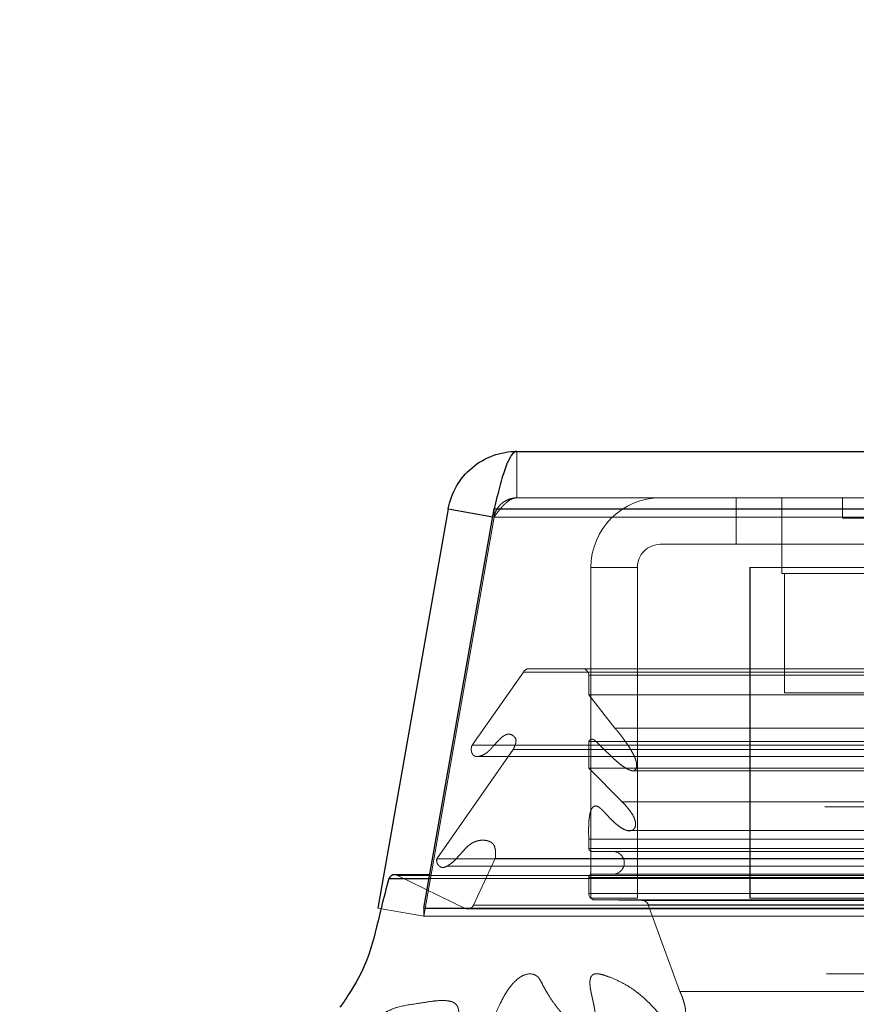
# Model space of a CAD drawing. Header units: inches. Extents: x 0.2 to 10.8, y 0.2 to 8.2.
# Tile 8 of 164: x 2.6681 to 2.7329, y 2.1793 to 2.2556. Entities that reach past the tile are written whole.
import ezdxf

# ---------------------------------------------------------------- set-up
doc = ezdxf.new("R2010")
doc.units = ezdxf.units.IN
doc.header["$MEASUREMENT"] = 0
doc.linetypes.add('HIDDEN', pattern=[0.07500000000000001, 0.05, -0.025])
doc.layers.add('DIMENSIONS', color=140, linetype='Continuous')
doc.styles.add('SLDTEXTSTYLE0', font='TXT', dxfattribs={"width": 0.7})
doc.dimstyles.new('SLDDIMSTYLE1', dxfattribs={"dimtxt": 0.0849609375, "dimasz": 0.13, "dimexe": 0, "dimexo": 0.0625, "dimgap": 0.021240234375, "dimtad": 0, "dimtih": 1, "dimtoh": 1, "dimlfac": 20, "dimrnd": 1e-09, "dimzin": 12, "dimdsep": 46, "dimtxsty": 'SLDTEXTSTYLE0', "dimsah": 1, "dimcen": 0.09, "dimadec": 0, "dimazin": 3, "dimtfac": 1, "dimtmove": 0, "dimatfit": 0, "dimfxl": 0, "dimfrac": 2, "dimtolj": 1, "dimtzin": 12, "dimarcsym": 0})

# ---------------------------------------------------------------- blocks, each defined once
blk = doc.blocks.new('_D_25')
at = {"layer": 'DIMENSIONS'}
for p, q in [((2.537712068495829, 2.179100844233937), (2.537712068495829, 2.429100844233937)), ((2.638548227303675, 2.179100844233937), (2.412712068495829, 2.179100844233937)), ((2.66703492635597, 2.083067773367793), (2.412712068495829, 2.083067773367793)), ((2.537712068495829, 1.863625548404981), (2.537712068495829, 2.083067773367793)), ((2.00551786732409, 1.86362553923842), (1.976987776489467, 1.86362553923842)), ((1.976987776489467, 1.86362553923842), (1.976987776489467, 1.728594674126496)), ((2.25798702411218, 1.86362553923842), (2.286517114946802, 1.86362553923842)), ((2.286517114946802, 1.86362553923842), (2.286517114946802, 1.728594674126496)), ((2.411159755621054, 1.863625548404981), (2.537712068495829, 1.863625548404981)), ((1.976987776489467, 1.728594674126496), (2.00551786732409, 1.728594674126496)), ((2.286517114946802, 1.728594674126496), (2.25798702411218, 1.728594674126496))]:
    blk.add_line(p, q, dxfattribs=at)
for points in [[(2.537712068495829, 2.179100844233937), (2.557712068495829, 2.309100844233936), (2.517712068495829, 2.309100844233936)], [(2.537712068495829, 2.083067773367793), (2.517712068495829, 1.953067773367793), (2.557712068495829, 1.953067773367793)]]:
    blk.add_solid(points, dxfattribs=at)
at = {"layer": 'DIMENSIONS', "char_height": 0.08333333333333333, "attachment_point": 1, "style": 'SLDTEXTSTYLE0'}
for s, insert in [('1.92', (2.00551787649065, 1.990067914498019)), ('48.8', (2.00551786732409, 1.83601698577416))]:
    blk.add_mtext(s, dxfattribs=dict(at, insert=insert))

msp = doc.modelspace()

# ---------------------------------------------------------------- linework, layer by layer
at = {"color": 7, "linetype": 'Continuous', "lineweight": 25}
for p, q in [((2.706600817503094, 2.222157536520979), (4.436780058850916, 2.222157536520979)), ((2.701282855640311, 2.217695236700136), (2.695832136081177, 2.18678266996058)), ((2.699383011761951, 2.18678266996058), (2.704833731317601, 2.217695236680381)), ((2.701282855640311, 2.217695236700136), (2.704726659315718, 2.217088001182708)), ((2.704833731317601, 2.217695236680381), (4.438547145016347, 2.217695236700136)), ((2.696677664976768, 2.189062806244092), (2.699785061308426, 2.189062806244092)), ((2.699838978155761, 2.189368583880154), (2.697138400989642, 2.189368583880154)), ((2.699383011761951, 2.18678266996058), (4.443997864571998, 2.18678266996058)), ((2.699383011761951, 2.18678266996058), (2.699383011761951, 2.186738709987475))]:
    msp.add_line(p, q, dxfattribs=at)
at = {"color": 7, "linetype": 'HIDDEN', "lineweight": 18}
for p, q in [((2.706600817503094, 2.218557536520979), (2.706600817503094, 2.222157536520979)), ((2.706600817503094, 2.218557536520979), (4.436780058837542, 2.218557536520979)), ((2.723582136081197, 2.214957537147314), (2.723582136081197, 2.218557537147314)), ((2.727132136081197, 2.218557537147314), (2.727132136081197, 2.214957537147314)), ((2.731819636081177, 2.218557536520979), (2.731819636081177, 2.216995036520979)), ((2.704833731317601, 2.217695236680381), (2.704833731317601, 2.21707010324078)), ((4.438547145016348, 2.217695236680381), (2.704833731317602, 2.217695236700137)), ((2.704828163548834, 2.217070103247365), (2.69937744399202, 2.186157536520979)), ((2.699383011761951, 2.186157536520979), (2.704833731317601, 2.21707010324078)), ((2.704726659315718, 2.217088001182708), (2.704828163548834, 2.217070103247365)), ((2.704833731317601, 2.21707010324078), (4.438547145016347, 2.217070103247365)), ((4.438547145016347, 2.21707010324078), (2.704833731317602, 2.217070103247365)), ((2.731819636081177, 2.216995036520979), (2.747444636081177, 2.216995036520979)), ((2.717732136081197, 2.214957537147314), (2.723582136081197, 2.214957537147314)), ((2.723582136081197, 2.214957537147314), (2.750582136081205, 2.214957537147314)), ((2.727132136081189, 2.214957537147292), (2.727132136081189, 2.212707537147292)), ((2.712332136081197, 2.187557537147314), (2.712332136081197, 2.213157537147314)), ((2.712332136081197, 2.213157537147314), (2.715932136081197, 2.213157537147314)), ((2.715932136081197, 2.187557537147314), (2.715932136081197, 2.213157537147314)), ((2.724648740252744, 2.213157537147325), (2.724682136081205, 2.213157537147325)), ((2.724648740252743, 2.187557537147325), (2.724648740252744, 2.213157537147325)), ((2.750582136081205, 2.213157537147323), (2.724682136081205, 2.213157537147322)), ((2.724682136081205, 2.187557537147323), (2.724682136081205, 2.213157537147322)), ((2.727132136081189, 2.212707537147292), (2.752132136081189, 2.212707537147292)), ((2.72733457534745, 2.212707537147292), (2.72733457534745, 2.203457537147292)), ((2.707099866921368, 2.205064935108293), (2.703136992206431, 2.199405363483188)), ((2.707099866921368, 2.205064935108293), (4.436281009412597, 2.205064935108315)), ((2.707538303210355, 2.205324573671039), (4.435842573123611, 2.205324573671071)), ((2.7121686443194, 2.204824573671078), (4.431212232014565, 2.2048245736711)), ((2.7121686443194, 2.203305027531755), (2.7121686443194, 2.204824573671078)), ((2.712168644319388, 2.204824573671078), (4.431212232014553, 2.2048245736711)), ((2.714188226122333, 2.200720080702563), (2.7121686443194, 2.203305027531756)), ((2.7121686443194, 2.203305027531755), (4.431212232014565, 2.203305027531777)), ((2.72733457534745, 2.203457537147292), (2.733483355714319, 2.203457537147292)), ((2.714188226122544, 2.200720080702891), (4.429192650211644, 2.200720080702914)), ((2.703136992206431, 2.199405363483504), (4.440243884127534, 2.199405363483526)), ((2.70556578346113, 2.200106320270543), (2.70555942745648, 2.200106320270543)), ((4.437822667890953, 2.200106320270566), (2.705565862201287, 2.200106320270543)), ((2.7121686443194, 2.199684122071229), (4.431212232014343, 2.199684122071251)), ((2.7121686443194, 2.197617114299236), (2.7121686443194, 2.199684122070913)), ((2.712726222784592, 2.199688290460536), (2.712719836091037, 2.199688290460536)), ((4.430653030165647, 2.199688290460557), (2.712726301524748, 2.199688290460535)), ((2.706318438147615, 2.19905477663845), (2.700398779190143, 2.190600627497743)), ((2.706318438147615, 2.199054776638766), (4.437062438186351, 2.19905477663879)), ((2.703605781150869, 2.198530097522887), (4.439770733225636, 2.19853009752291)), ((2.7121686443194, 2.197617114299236), (4.431212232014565, 2.197617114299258)), ((2.714745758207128, 2.195022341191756), (2.7121686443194, 2.197617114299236)), ((2.715627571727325, 2.197426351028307), (4.427748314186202, 2.19742635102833)), ((2.714745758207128, 2.195022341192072), (4.428635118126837, 2.195022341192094)), ((2.714745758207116, 2.195022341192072), (4.428635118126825, 2.195022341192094)), ((2.712911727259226, 2.194617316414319), (2.712909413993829, 2.194617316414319)), ((4.430468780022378, 2.194617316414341), (2.712911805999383, 2.194617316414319)), ((2.715169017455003, 2.192783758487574), (2.715171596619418, 2.192783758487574)), ((2.715171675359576, 2.192783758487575), (4.428206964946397, 2.192783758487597)), ((2.703984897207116, 2.192040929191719), (2.703981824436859, 2.192040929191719)), ((4.439390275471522, 2.192040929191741), (2.703984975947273, 2.192040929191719)), ((2.7121686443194, 2.192114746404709), (4.431212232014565, 2.192114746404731)), ((2.7121686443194, 2.191410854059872), (2.7121686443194, 2.192114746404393)), ((2.7121686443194, 2.191410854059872), (4.431212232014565, 2.191410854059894)), ((2.712168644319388, 2.191410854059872), (4.431212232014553, 2.191410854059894)), ((2.7124186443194, 2.191160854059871), (4.430962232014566, 2.191160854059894)), ((2.700398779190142, 2.190600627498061), (4.442982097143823, 2.190600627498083)), ((2.704927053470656, 2.190619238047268), (2.703226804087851, 2.18700828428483)), ((2.704927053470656, 2.190619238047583), (4.43845382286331, 2.190619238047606)), ((2.701159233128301, 2.190031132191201), (4.442189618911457, 2.190031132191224)), ((2.697357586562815, 2.189317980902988), (4.44602328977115, 2.189317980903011)), ((2.702648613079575, 2.186737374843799), (2.697357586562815, 2.189317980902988)), ((2.697357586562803, 2.189317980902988), (4.446023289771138, 2.189317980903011)), ((2.699785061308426, 2.189062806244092), (4.443595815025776, 2.189062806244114)), ((4.443541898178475, 2.189368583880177), (2.699838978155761, 2.189368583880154)), ((2.7121686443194, 2.189160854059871), (4.431212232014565, 2.189160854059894)), ((2.7121686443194, 2.187916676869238), (2.7121686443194, 2.189160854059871)), ((2.712168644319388, 2.189160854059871), (4.431212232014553, 2.189160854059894)), ((2.7124186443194, 2.189410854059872), (4.430962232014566, 2.189410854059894)), ((2.7121686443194, 2.187916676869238), (4.431212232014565, 2.18791667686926)), ((2.712168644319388, 2.187916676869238), (4.431212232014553, 2.18791667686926)), ((2.715932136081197, 2.187557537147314), (2.712332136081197, 2.187557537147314)), ((2.716316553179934, 2.187368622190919), (2.712668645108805, 2.187410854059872)), ((2.712668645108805, 2.187410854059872), (4.43071223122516, 2.187410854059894)), ((2.712668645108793, 2.187410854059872), (4.430712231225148, 2.187410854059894)), ((2.716316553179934, 2.187368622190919), (4.427064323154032, 2.187368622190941)), ((2.716316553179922, 2.187368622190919), (4.42706432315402, 2.187368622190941)), ((2.724648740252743, 2.187557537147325), (2.724682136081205, 2.187557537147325)), ((4.418732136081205, 2.187557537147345), (2.724682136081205, 2.187557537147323)), ((2.695832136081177, 2.18678266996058), (2.69937744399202, 2.186157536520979)), ((2.699383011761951, 2.186738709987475), (2.699383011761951, 2.186157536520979)), ((2.702648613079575, 2.186737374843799), (4.44073226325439, 2.186737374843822)), ((2.702774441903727, 2.18672128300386), (4.440606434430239, 2.186721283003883)), ((2.703226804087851, 2.18700828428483), (4.440154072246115, 2.187008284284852)), ((2.703226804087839, 2.18700828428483), (4.440154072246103, 2.187008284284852)), ((2.719234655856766, 2.180325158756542), (2.716780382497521, 2.187040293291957)), ((2.71678038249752, 2.187040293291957), (4.426600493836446, 2.187040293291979)), ((2.716780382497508, 2.187040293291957), (4.426600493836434, 2.187040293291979)), ((2.699383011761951, 2.186157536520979), (4.443997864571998, 2.186157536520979)), ((2.719234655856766, 2.180325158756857), (4.4241462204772, 2.180325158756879))]:
    msp.add_line(p, q, dxfattribs=at)
at = {"color": 7, "linetype": 'HIDDEN', "lineweight": 18, "flags": 128}
for points in [[(4.435841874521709, 2.181686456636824), (3.585603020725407, 2.181686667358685), (2.707540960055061, 2.181686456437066)], [(4.430580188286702, 2.181697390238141), (3.585603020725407, 2.181697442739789), (2.71279859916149, 2.181697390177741)], [(4.443362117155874, 2.179562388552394), (3.535126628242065, 2.179562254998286), (2.700014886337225, 2.179562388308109)], [(4.443361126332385, 2.179562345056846), (3.642866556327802, 2.179560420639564), (2.700015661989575, 2.179562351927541)]]:
    msp.add_lwpolyline(points, dxfattribs=at)
at = {"color": 7, "linetype": 'HIDDEN', "lineweight": 18}
for centre, radius, start, end in [((2.717732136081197, 2.213157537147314), 0.005399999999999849, 90, 180), ((2.717732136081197, 2.213157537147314), 0.001799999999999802, 90, 180), ((2.707538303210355, 2.204824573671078), 0.000500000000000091, 90, 151.2673752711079), ((2.7116686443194, 2.204824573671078), 0.000500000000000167, 0, 90), ((2.7124186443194, 2.191410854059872), 0.0002500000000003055, 180, 270.0000000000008), ((2.7140436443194, 2.190285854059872), 0.0008749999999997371, 270.0000000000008, 90), ((2.697138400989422, 2.188868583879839), 0.0005000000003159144, 64.00000000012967, 89.99999997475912), ((2.7124186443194, 2.189160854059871), 0.0002500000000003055, 90, 180), ((2.712674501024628, 2.187916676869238), 0.0005058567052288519, 180, 269.3367158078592), ((2.716310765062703, 2.186868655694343), 0.0005000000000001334, 20.07654277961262, 89.3367158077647), ((2.702774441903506, 2.187221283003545), 0.0005000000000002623, 255.4243750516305, 334.7861857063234)]:
    msp.add_arc(centre, radius, start, end, dxfattribs=at)
at = {"color": 7, "linetype": 'Continuous', "lineweight": 25}
msp.add_arc((2.697138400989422, 2.188868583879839), 0.0005000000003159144, 89.99999997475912, 157.1422396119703, dxfattribs=at)
for points, knots in [([(2.701282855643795, 2.217695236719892), (2.701391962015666, 2.218314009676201), (2.701610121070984, 2.218913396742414), (2.702238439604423, 2.220001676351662), (2.70264844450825, 2.220490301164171), (2.703611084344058, 2.221298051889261), (2.704163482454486, 2.221616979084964), (2.705344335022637, 2.222046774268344), (2.70597249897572, 2.222157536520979), (2.706600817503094, 2.222157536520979)], [0, 0, 0, 0, 0.25, 0.25, 0.5, 0.5, 0.75, 0.75, 1, 1, 1, 1]), ([(2.706600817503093, 2.222157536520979), (2.706453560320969, 2.222157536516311), (2.706306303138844, 2.222046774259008), (2.706011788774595, 2.221616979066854), (2.705864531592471, 2.221298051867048), (2.705570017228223, 2.220490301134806), (2.705422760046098, 2.220001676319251), (2.705128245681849, 2.218913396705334), (2.704980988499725, 2.2183140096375), (2.704833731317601, 2.217695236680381)], [0, 0, 0, 0, 0.25, 0.25, 0.5, 0.5, 0.75, 0.75, 1, 1, 1, 1]), ([(2.696677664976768, 2.189062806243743), (2.696480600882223, 2.188333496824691), (2.696226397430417, 2.187392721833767), (2.69570962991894, 2.185270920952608), (2.69515245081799, 2.18277197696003), (2.693916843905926, 2.180611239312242), (2.693148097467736, 2.179466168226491), (2.692921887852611, 2.179147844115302), (2.692888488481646, 2.179100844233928)], [0, 0, 0, 0, 0.2048192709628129, 0.2642072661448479, 0.5877581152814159, 0.8815774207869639, 0.982515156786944, 1, 1, 1, 1])]:
    msp.add_open_spline(points, degree=3, knots=knots, dxfattribs=at)
at = {"color": 7, "linetype": 'HIDDEN', "lineweight": 18}
for points, knots in [([(2.706600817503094, 2.218557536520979), (2.706540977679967, 2.218555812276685), (2.706421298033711, 2.218552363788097), (2.706243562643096, 2.218524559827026), (2.706069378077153, 2.21848047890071), (2.70590047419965, 2.218418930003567), (2.705738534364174, 2.218340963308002), (2.705585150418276, 2.218247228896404), (2.705406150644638, 2.218111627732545), (2.705214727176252, 2.217920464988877), (2.705034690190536, 2.217662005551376), (2.704898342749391, 2.21737673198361), (2.70485155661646, 2.217172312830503), (2.704828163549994, 2.21707010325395)], [0, 0, 0, 0, 0.07144899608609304, 0.142897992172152, 0.2143469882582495, 0.2857959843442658, 0.3572449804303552, 0.4286939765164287, 0.5001429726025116, 0.6251072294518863, 0.7500714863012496, 0.8750357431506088, 1, 1, 1, 1]), ([(2.704833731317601, 2.21707010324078), (2.704875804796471, 2.217128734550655), (2.704959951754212, 2.217245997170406), (2.70508617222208, 2.217416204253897), (2.705212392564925, 2.217580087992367), (2.705338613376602, 2.217735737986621), (2.705464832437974, 2.217881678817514), (2.705591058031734, 2.218016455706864), (2.705748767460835, 2.218169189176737), (2.705938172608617, 2.218324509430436), (2.706159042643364, 2.218456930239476), (2.706379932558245, 2.21854166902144), (2.706527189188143, 2.218552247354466), (2.706600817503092, 2.218557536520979)], [0, 0, 0, 0, 0.0714489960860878, 0.1428979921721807, 0.2143469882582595, 0.2857959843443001, 0.3572449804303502, 0.4286939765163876, 0.5001429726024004, 0.6251072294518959, 0.7500714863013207, 0.8750357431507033, 1, 1, 1, 1]), ([(2.703136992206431, 2.199405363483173), (2.703124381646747, 2.199380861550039), (2.703099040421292, 2.199331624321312), (2.703075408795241, 2.199245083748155), (2.703062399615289, 2.199152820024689), (2.703060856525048, 2.199056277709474), (2.703070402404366, 2.198958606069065), (2.703091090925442, 2.198862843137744), (2.703122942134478, 2.198772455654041), (2.703166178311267, 2.198691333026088), (2.703233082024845, 2.198608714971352), (2.703356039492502, 2.198537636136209), (2.703508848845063, 2.198519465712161), (2.703677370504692, 2.198535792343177), (2.703965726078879, 2.198614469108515), (2.704396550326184, 2.198880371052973), (2.704802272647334, 2.19935814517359), (2.705144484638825, 2.199751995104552), (2.705410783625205, 2.200004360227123), (2.705682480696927, 2.200196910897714), (2.705977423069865, 2.200280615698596), (2.706245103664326, 2.20020105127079), (2.706415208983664, 2.200046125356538), (2.706524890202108, 2.199888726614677), (2.706535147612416, 2.199731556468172), (2.70651411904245, 2.199571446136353), (2.706468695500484, 2.199410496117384), (2.706397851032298, 2.199237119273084), (2.706348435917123, 2.199123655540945), (2.706318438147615, 2.199054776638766)], [0, 0, 0, 0, 0.01286879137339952, 0.02586014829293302, 0.03915414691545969, 0.05280973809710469, 0.06678895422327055, 0.08099193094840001, 0.09530063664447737, 0.1096358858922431, 0.124035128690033, 0.1483514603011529, 0.1869717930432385, 0.2169893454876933, 0.2495702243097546, 0.3631535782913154, 0.4986136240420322, 0.5635885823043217, 0.6272607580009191, 0.6891535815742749, 0.7481889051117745, 0.806694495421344, 0.8499554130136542, 0.8739836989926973, 0.8919318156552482, 0.915077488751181, 0.9430074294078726, 0.9654022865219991, 1, 1, 1, 1]), ([(2.712168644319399, 2.199684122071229), (2.712175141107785, 2.199696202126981), (2.712192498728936, 2.199728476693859), (2.712232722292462, 2.199780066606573), (2.712289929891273, 2.199839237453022), (2.712370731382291, 2.199884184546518), (2.712472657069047, 2.19986940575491), (2.712580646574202, 2.19980953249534), (2.712747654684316, 2.199675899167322), (2.712978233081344, 2.199442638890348), (2.71327217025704, 2.199159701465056), (2.713568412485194, 2.198869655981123), (2.713862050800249, 2.198586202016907), (2.714159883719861, 2.198302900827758), (2.714476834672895, 2.198022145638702), (2.7148271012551, 2.197751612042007), (2.71513821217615, 2.197559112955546), (2.715394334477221, 2.197450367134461), (2.715586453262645, 2.197399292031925), (2.7157445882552, 2.197461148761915), (2.715838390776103, 2.197567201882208), (2.715870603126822, 2.197669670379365), (2.71588323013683, 2.19779671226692), (2.71587773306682, 2.197941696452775), (2.715853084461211, 2.19809765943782), (2.715798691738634, 2.198295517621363), (2.715699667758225, 2.198542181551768), (2.71554543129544, 2.198847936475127), (2.715342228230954, 2.199190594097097), (2.715119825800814, 2.199525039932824), (2.714901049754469, 2.199832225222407), (2.714707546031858, 2.20009656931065), (2.714525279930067, 2.200332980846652), (2.714354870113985, 2.200540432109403), (2.714241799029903, 2.200662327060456), (2.714188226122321, 2.200720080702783)], [0, 0, 0, 0, 0.004393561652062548, 0.01173838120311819, 0.02163481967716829, 0.0335056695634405, 0.04779306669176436, 0.0656867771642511, 0.08271741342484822, 0.1309393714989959, 0.18168738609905, 0.2321676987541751, 0.282282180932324, 0.3319640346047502, 0.3859283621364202, 0.4419290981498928, 0.4994657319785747, 0.5270849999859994, 0.5544187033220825, 0.5825390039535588, 0.5921652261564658, 0.6028740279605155, 0.6156206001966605, 0.6301815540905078, 0.6459191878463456, 0.6630307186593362, 0.6933290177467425, 0.7305967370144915, 0.7749517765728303, 0.8266059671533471, 0.8674982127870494, 0.905333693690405, 0.9400534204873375, 0.9715974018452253, 1, 1, 1, 1]), ([(2.7121686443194, 2.192114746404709), (2.712163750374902, 2.192294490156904), (2.712154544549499, 2.192632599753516), (2.712159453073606, 2.193108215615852), (2.712179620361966, 2.193520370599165), (2.712217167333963, 2.193870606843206), (2.712269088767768, 2.194164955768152), (2.712349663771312, 2.194411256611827), (2.712474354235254, 2.19460306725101), (2.712636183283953, 2.194712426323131), (2.712805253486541, 2.194681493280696), (2.712947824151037, 2.19460522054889), (2.7130871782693, 2.194500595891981), (2.713271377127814, 2.194328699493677), (2.713528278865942, 2.194050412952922), (2.713840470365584, 2.193710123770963), (2.714195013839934, 2.193371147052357), (2.714530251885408, 2.193097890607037), (2.714847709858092, 2.192903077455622), (2.71514671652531, 2.192768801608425), (2.715400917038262, 2.192759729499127), (2.715586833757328, 2.192827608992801), (2.715704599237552, 2.192934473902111), (2.715778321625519, 2.193091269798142), (2.715807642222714, 2.193272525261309), (2.715780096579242, 2.193481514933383), (2.715711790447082, 2.193720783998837), (2.715583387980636, 2.19399585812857), (2.715380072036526, 2.194297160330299), (2.715096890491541, 2.194657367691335), (2.714870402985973, 2.194892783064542), (2.714745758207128, 2.195022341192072)], [0, 0, 0, 0, 0.05160017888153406, 0.09706326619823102, 0.1364041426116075, 0.170038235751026, 0.1985190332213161, 0.2234229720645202, 0.247019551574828, 0.2713163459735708, 0.2966105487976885, 0.3102882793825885, 0.3318031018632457, 0.3615707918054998, 0.3999268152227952, 0.463254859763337, 0.5211071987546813, 0.5733358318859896, 0.6200679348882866, 0.6617528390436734, 0.6994333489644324, 0.721375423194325, 0.7400102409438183, 0.7567370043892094, 0.7731511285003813, 0.7917149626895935, 0.8167908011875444, 0.8462062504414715, 0.885817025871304, 0.9371607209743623, 1, 1, 1, 1]), ([(2.700398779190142, 2.19060062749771), (2.700393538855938, 2.190579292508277), (2.700382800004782, 2.190535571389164), (2.700381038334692, 2.190463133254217), (2.700389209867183, 2.190386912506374), (2.700408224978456, 2.190308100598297), (2.70043760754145, 2.190229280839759), (2.700477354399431, 2.190153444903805), (2.700528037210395, 2.190084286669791), (2.700594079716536, 2.19002125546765), (2.700701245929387, 2.189956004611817), (2.700923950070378, 2.189898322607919), (2.701223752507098, 2.190034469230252), (2.70159316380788, 2.19030279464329), (2.701962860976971, 2.190664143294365), (2.702358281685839, 2.191104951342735), (2.702664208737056, 2.191461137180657), (2.70292603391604, 2.191691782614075), (2.703155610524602, 2.191840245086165), (2.703438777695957, 2.191968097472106), (2.703780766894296, 2.192047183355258), (2.704141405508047, 2.192043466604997), (2.704455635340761, 2.191967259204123), (2.704687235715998, 2.191826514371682), (2.704839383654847, 2.191647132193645), (2.704910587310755, 2.19142847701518), (2.704950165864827, 2.191177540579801), (2.704958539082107, 2.190901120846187), (2.704937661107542, 2.190714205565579), (2.704927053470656, 2.190619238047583)], [0, 0, 0, 0, 0.008015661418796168, 0.01642624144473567, 0.02548130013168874, 0.03532265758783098, 0.04596838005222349, 0.05731829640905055, 0.0691868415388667, 0.08154973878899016, 0.09716460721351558, 0.1262066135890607, 0.193864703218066, 0.250856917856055, 0.3344528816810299, 0.4187957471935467, 0.5010146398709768, 0.5361129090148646, 0.5786151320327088, 0.6281782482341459, 0.6848127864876, 0.7500089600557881, 0.8064906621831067, 0.8477527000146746, 0.874819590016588, 0.9022650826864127, 0.9327237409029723, 0.9658184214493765, 1, 1, 1, 1]), ([(2.691875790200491, 2.177671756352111), (2.69179730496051, 2.177482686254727), (2.691654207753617, 2.177137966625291), (2.691484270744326, 2.176655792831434), (2.691367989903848, 2.176264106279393), (2.691312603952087, 2.175979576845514), (2.69131575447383, 2.175783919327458), (2.69135597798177, 2.175657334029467), (2.691435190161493, 2.175573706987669), (2.691544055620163, 2.175538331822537), (2.691675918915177, 2.175531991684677), (2.691832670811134, 2.175560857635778), (2.692011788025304, 2.175618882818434), (2.692355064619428, 2.175738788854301), (2.692840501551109, 2.175962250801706), (2.693439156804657, 2.176295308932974), (2.693993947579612, 2.176646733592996), (2.694504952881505, 2.177037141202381), (2.695005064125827, 2.177507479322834), (2.695428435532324, 2.177937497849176), (2.695823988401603, 2.178291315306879), (2.696176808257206, 2.17855781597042), (2.696688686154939, 2.178874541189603), (2.697613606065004, 2.179222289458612), (2.698773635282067, 2.179362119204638), (2.699927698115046, 2.179562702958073), (2.700739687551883, 2.179643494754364), (2.701277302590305, 2.179604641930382), (2.701597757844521, 2.179523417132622), (2.701789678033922, 2.179417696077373), (2.701944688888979, 2.179272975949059), (2.702047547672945, 2.179067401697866), (2.702100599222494, 2.178789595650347), (2.702103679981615, 2.178489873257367), (2.702083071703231, 2.178190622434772), (2.702061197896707, 2.177898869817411), (2.702028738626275, 2.177649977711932), (2.702014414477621, 2.177439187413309), (2.702031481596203, 2.177268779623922), (2.70207035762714, 2.177101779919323), (2.702133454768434, 2.176949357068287), (2.702204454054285, 2.176837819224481), (2.702335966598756, 2.176754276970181), (2.702531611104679, 2.176696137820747), (2.70282668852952, 2.17670857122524), (2.703134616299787, 2.176791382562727), (2.703550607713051, 2.17697550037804), (2.704025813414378, 2.177304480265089), (2.704509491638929, 2.17782056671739), (2.704898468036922, 2.178485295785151), (2.70519923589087, 2.179162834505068), (2.705503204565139, 2.179791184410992), (2.705764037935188, 2.180245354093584), (2.706081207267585, 2.180710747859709), (2.706501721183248, 2.181187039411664), (2.707073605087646, 2.181608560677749), (2.707620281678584, 2.181735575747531), (2.7080011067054, 2.18161132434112), (2.708204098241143, 2.181483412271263), (2.70836835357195, 2.181283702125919), (2.708531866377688, 2.180975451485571), (2.708714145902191, 2.180605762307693), (2.708917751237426, 2.180253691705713), (2.709193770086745, 2.17981488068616), (2.709547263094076, 2.179294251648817), (2.709995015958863, 2.178730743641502), (2.710458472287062, 2.1782352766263), (2.71093330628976, 2.177823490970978), (2.711381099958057, 2.177548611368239), (2.711788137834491, 2.177416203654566), (2.71214634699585, 2.177387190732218), (2.712423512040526, 2.177474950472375), (2.712575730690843, 2.177622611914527), (2.712623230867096, 2.177717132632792), (2.712658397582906, 2.177840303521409), (2.712680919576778, 2.177989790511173), (2.712692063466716, 2.178160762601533), (2.712691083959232, 2.178348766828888), (2.712677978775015, 2.178551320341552), (2.712652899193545, 2.178768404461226), (2.712607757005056, 2.179042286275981), (2.712544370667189, 2.179367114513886), (2.712466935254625, 2.179738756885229), (2.712373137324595, 2.180130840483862), (2.712288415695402, 2.180526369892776), (2.712252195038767, 2.180909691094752), (2.712261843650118, 2.181234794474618), (2.712349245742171, 2.181513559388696), (2.712507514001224, 2.181649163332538), (2.712660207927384, 2.181693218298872), (2.712796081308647, 2.181701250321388), (2.712981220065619, 2.181681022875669), (2.713300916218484, 2.181608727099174), (2.713901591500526, 2.181400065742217), (2.714726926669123, 2.1810386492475), (2.715662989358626, 2.180476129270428), (2.716555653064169, 2.179740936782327), (2.71723050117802, 2.179036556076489), (2.717708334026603, 2.178512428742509), (2.717974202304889, 2.178244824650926), (2.718197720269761, 2.178055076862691), (2.718414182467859, 2.177919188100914), (2.71865438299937, 2.17783869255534), (2.718903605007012, 2.177849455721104), (2.719136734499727, 2.177928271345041), (2.719335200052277, 2.178042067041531), (2.719482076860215, 2.178180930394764), (2.719587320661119, 2.178359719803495), (2.719651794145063, 2.178554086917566), (2.719682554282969, 2.178781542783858), (2.719648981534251, 2.179068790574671), (2.719566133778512, 2.179429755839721), (2.719426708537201, 2.179861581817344), (2.71930214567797, 2.180162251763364), (2.719234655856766, 2.180325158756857)], [0, 0, 0, 0, 0.01165580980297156, 0.02125130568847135, 0.02862020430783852, 0.03429118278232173, 0.03667556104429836, 0.03893308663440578, 0.04124556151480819, 0.04399857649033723, 0.04734540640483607, 0.0512386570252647, 0.05575357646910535, 0.06095083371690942, 0.07795820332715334, 0.09408110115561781, 0.1092829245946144, 0.1236696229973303, 0.1375796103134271, 0.1541345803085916, 0.1630180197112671, 0.1729922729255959, 0.184014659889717, 0.2048891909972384, 0.2441303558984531, 0.2718263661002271, 0.2922069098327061, 0.3053877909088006, 0.3118454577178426, 0.3169624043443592, 0.3208356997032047, 0.3252760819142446, 0.3302677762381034, 0.3359005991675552, 0.341098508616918, 0.3462793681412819, 0.3515152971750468, 0.3544827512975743, 0.3574843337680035, 0.3605674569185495, 0.3637072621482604, 0.3668044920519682, 0.3686870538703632, 0.3738130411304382, 0.3820846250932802, 0.3908438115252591, 0.3972951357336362, 0.4147690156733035, 0.4303906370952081, 0.4422064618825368, 0.4610488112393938, 0.4723716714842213, 0.4826980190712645, 0.4921122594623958, 0.5067198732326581, 0.5227377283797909, 0.5401598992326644, 0.5471704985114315, 0.5518299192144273, 0.5564978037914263, 0.5638264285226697, 0.5721575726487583, 0.5801748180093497, 0.5879775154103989, 0.603508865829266, 0.6184661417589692, 0.6329214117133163, 0.6469260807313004, 0.6603699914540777, 0.6694170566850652, 0.6784501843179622, 0.6877764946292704, 0.689599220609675, 0.6916347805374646, 0.6940048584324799, 0.696746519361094, 0.6997911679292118, 0.7031107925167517, 0.7067204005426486, 0.7106189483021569, 0.7148230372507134, 0.7216774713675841, 0.7285545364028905, 0.7354668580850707, 0.7435757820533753, 0.7503645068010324, 0.7559948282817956, 0.7607307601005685, 0.7657889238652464, 0.7692104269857, 0.7726135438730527, 0.7760447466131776, 0.7827830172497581, 0.7970064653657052, 0.8224909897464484, 0.847878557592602, 0.873571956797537, 0.8997148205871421, 0.9106852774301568, 0.9188292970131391, 0.9241891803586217, 0.9304520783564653, 0.9365863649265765, 0.9427587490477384, 0.9491693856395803, 0.9540556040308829, 0.9584565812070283, 0.9625319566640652, 0.9663327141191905, 0.9697505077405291, 0.9746993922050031, 0.9815092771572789, 0.9899814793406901, 1, 1, 1, 1])]:
    msp.add_open_spline(points, degree=3, knots=knots, dxfattribs=at)

# ---------------------------------------------------------------- dimensions: what is measured, and where the dimension line sits
at = {"layer": 'DIMENSIONS'}
dim = msp.add_linear_dim(base=(2.537712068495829, 2.179100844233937), p1=(2.71703492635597, 2.083067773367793), p2=(2.688548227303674, 2.179100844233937), angle=90.0000000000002, dimstyle='SLDDIMSTYLE1', dxfattribs=at)
dim.commit()
dim.dimension.update_dxf_attribs({"geometry": '_D_25', "text_midpoint": (2.537712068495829, 1.86362554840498), "dimtype": 160})

doc.saveas('drawing.dxf')
